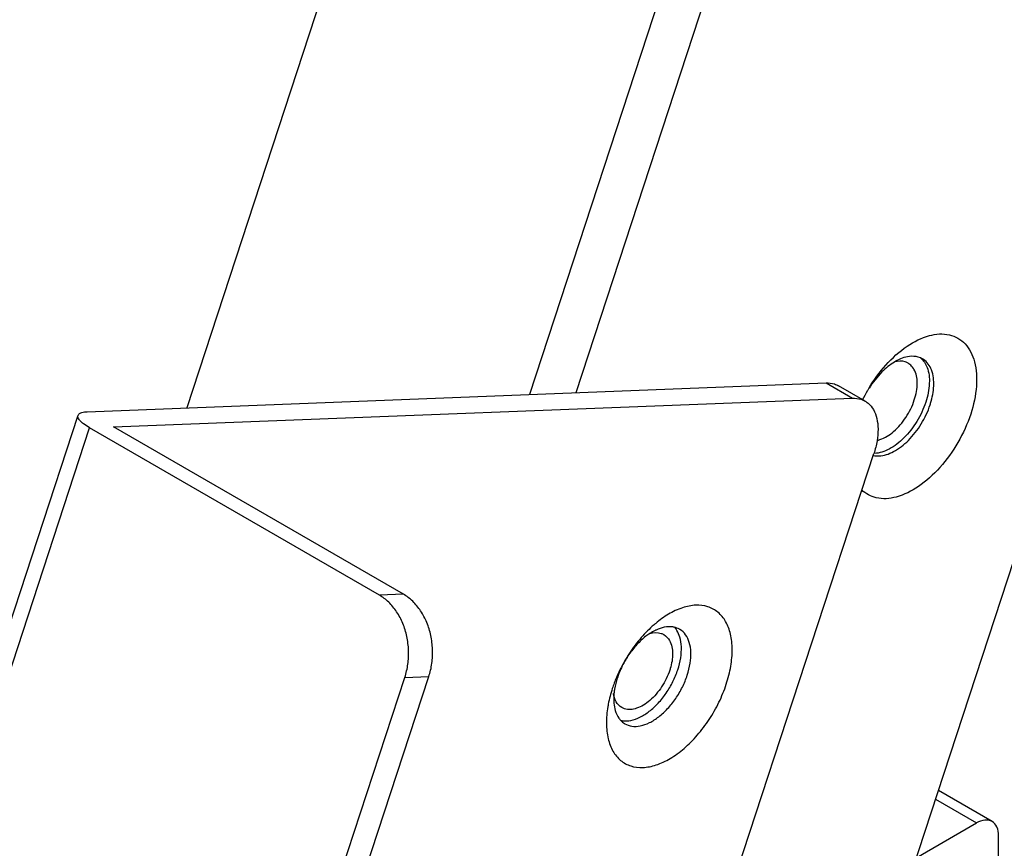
# Model space of a CAD drawing. Header units: inches. Extents: x 0 to 34, y 0 to 22.
# Tile 41 of 49: x 30.537 to 30.848, y 17.588 to 17.849. Entities that reach past the tile are written whole.
import ezdxf

# ---------------------------------------------------------------- set-up
doc = ezdxf.new("R2010")
doc.units = ezdxf.units.IN
doc.header["$LTSCALE"] = 1.87
doc.header["$MEASUREMENT"] = 0
doc.layers.get('0').update_dxf_attribs({"linetype": 'CONTINUOUS'})

msp = doc.modelspace()

# ---------------------------------------------------------------- linework, layer by layer
at = {"color": 6, "linetype": 'CONTINUOUS'}
for p, q in [((31.17905, 19.5269), (30.5896, 17.72699)), ((31.17905, 19.20091), (30.69774, 17.7312)), ((30.71243, 17.73177), (31.14736, 19.05988)), ((30.78273, 17.47203), (31.17905, 18.6822))]:
    msp.add_line(p, q, dxfattribs=at)
at = {"color": 7, "linetype": 'CONTINUOUS'}
for p, q in [((30.55821, 17.72576), (30.79127, 17.73484)), ((30.79127, 17.73484), (30.79962, 17.73002)), ((30.80358, 17.72911), (30.79523, 17.73393)), ((30.56656, 17.72094), (30.79962, 17.73002)), ((30.43768, 17.36536), (30.55533, 17.72462)), ((30.44134, 17.36139), (30.55899, 17.72065)), ((30.65037, 17.66788), (30.55899, 17.72065)), ((30.65794, 17.66818), (30.56656, 17.72094)), ((30.70047, 17.38922), (30.80636, 17.71255)), ((30.65794, 17.66818), (30.65037, 17.66788)), ((30.55252, 17.31855), (30.65841, 17.64189)), ((30.56009, 17.31885), (30.66597, 17.64218)), ((30.65841, 17.64189), (30.66597, 17.64218)), ((30.84365, 17.59649), (30.8267, 17.60627)), ((30.82578, 17.60347), (30.83872, 17.596)), ((30.81974, 17.58504), (30.83872, 17.596)), ((30.84568, 17.58002), (30.84568, 17.59198))]:
    msp.add_line(p, q, dxfattribs=at)
at = {"color": 6, "linetype": 'CONTINUOUS'}
for points, knots in [([(30.81689, 17.74644), (30.81902, 17.74789), (30.82325, 17.75007), (30.8301, 17.75068), (30.83577, 17.74741), (30.83866, 17.74116), (30.83903, 17.73337), (30.83782, 17.72786), (30.83689, 17.72501)], [0, 0, 0, 0, 0.180075, 0.328087, 0.461336, 0.609374, 0.789486, 1, 1, 1, 1]), ([(30.82106, 17.7427), (30.82199, 17.74194), (30.82365, 17.73935), (30.82392, 17.73642), (30.82385, 17.73472)], [0, 0, 0, 0, 0.415755, 1, 1, 1, 1]), ([(30.82524, 17.73392), (30.82531, 17.73562), (30.82502, 17.73872), (30.8231, 17.74156), (30.82181, 17.74235), (30.82169, 17.74242)], [0, 0, 0, 0, 0.527769, 0.95489, 1, 1, 1, 1]), ([(30.83689, 17.72501), (30.83587, 17.7219), (30.83315, 17.71591), (30.82757, 17.70811), (30.82097, 17.7021), (30.81404, 17.69852), (30.80737, 17.69793), (30.8038, 17.69987), (30.80253, 17.70106)], [0, 0, 0, 0, 0.20465, 0.409266, 0.597972, 0.759255, 0.891821, 1, 1, 1, 1]), ([(30.81991, 17.72269), (30.81876, 17.72081), (30.8162, 17.71749), (30.8129, 17.71489), (30.81115, 17.71396)], [0, 0, 0, 0, 0.528332, 1, 1, 1, 1]), ([(30.81254, 17.71315), (30.81429, 17.71408), (30.81759, 17.71669), (30.82015, 17.72001), (30.8213, 17.72189)], [0, 0, 0, 0, 0.471657, 1, 1, 1, 1]), ([(30.80622, 17.71195), (30.80678, 17.71183), (30.80901, 17.71164), (30.81111, 17.71239), (30.81254, 17.71315)], [0, 0, 0, 0, 0.258755, 1, 1, 1, 1]), ([(30.73567, 17.65574), (30.73684, 17.65609), (30.73845, 17.65623), (30.73983, 17.65558), (30.7401, 17.65542)], [0, 0, 0, 0, 0.791538, 1, 1, 1, 1]), ([(30.73942, 17.63896), (30.73837, 17.63736), (30.73606, 17.63465), (30.73201, 17.63198), (30.7289, 17.63162), (30.72771, 17.63203)], [0, 0, 0, 0, 0.39761, 0.735916, 1, 1, 1, 1])]:
    msp.add_open_spline(points, degree=3, knots=knots, dxfattribs=at)
for points in [[(30.81014, 17.74045), (30.81215, 17.7427), (30.81439, 17.74474), (30.81689, 17.74644)], [(30.80484, 17.73325), (30.80638, 17.73581), (30.80814, 17.73823), (30.81014, 17.74045)], [(30.81282, 17.74142), (30.81139, 17.74056), (30.81009, 17.7395), (30.80891, 17.73832)], [(30.81361, 17.74187), (30.81334, 17.74172), (30.81308, 17.74158), (30.81282, 17.74142)], [(30.81822, 17.74323), (30.81659, 17.74319), (30.81504, 17.74263), (30.81361, 17.74187)], [(30.82103, 17.74274), (30.82015, 17.7431), (30.81917, 17.74325), (30.81822, 17.74323)], [(30.82169, 17.74242), (30.82147, 17.74254), (30.82126, 17.74265), (30.82103, 17.74274)], [(30.80891, 17.73832), (30.80735, 17.73676), (30.806, 17.73501), (30.80485, 17.73313)], [(30.82385, 17.73472), (30.82377, 17.73268), (30.82335, 17.73067), (30.82272, 17.72874)], [(30.80279, 17.72947), (30.80329, 17.7305), (30.80383, 17.73152), (30.80441, 17.73251)], [(30.80441, 17.73251), (30.80455, 17.73276), (30.80469, 17.733), (30.80484, 17.73325)], [(30.82427, 17.72844), (30.82481, 17.73022), (30.82517, 17.73206), (30.82524, 17.73392)], [(30.82272, 17.72874), (30.82203, 17.72663), (30.82107, 17.7246), (30.81991, 17.72269)], [(30.8213, 17.72189), (30.82247, 17.7238), (30.82342, 17.72583), (30.82411, 17.72794)], [(30.82411, 17.72794), (30.82417, 17.72811), (30.82422, 17.72828), (30.82427, 17.72844)], [(30.81115, 17.71396), (30.80972, 17.7132), (30.80816, 17.71263), (30.80653, 17.7126)], [(30.7401, 17.65542), (30.74082, 17.65498), (30.74145, 17.65433), (30.74189, 17.65361)], [(30.74189, 17.65361), (30.74264, 17.65238), (30.74286, 17.65092), (30.74287, 17.64948)], [(30.74287, 17.64948), (30.74288, 17.64786), (30.7426, 17.64627), (30.74214, 17.64474)], [(30.74199, 17.64426), (30.74138, 17.64239), (30.74051, 17.64061), (30.73942, 17.63896)], [(30.74214, 17.64474), (30.74209, 17.64458), (30.74204, 17.64442), (30.74199, 17.64426)], [(30.72506, 17.63424), (30.72459, 17.63502), (30.72432, 17.63589), (30.72419, 17.6368)], [(30.72685, 17.63243), (30.72613, 17.63287), (30.7255, 17.63351), (30.72506, 17.63424)], [(30.72771, 17.63203), (30.72741, 17.63213), (30.72712, 17.63227), (30.72685, 17.63243)]]:
    msp.add_open_spline(points, degree=3, dxfattribs=at)
at = {"color": 7, "linetype": 'CONTINUOUS'}
for points in [[(30.81627, 17.74145), (30.81519, 17.74182), (30.81399, 17.74174), (30.81285, 17.74145)], [(30.81716, 17.74103), (30.81688, 17.74121), (30.81658, 17.74135), (30.81627, 17.74145)], [(30.81767, 17.74068), (30.81751, 17.74081), (30.81734, 17.74093), (30.81716, 17.74103)], [(30.81876, 17.73954), (30.81846, 17.73997), (30.81809, 17.74035), (30.81767, 17.74068)], [(30.81912, 17.72946), (30.81969, 17.7312), (30.82004, 17.73302), (30.82003, 17.73488)], [(30.81646, 17.72397), (30.81758, 17.72568), (30.81849, 17.72753), (30.81912, 17.72946)], [(30.81258, 17.7195), (30.81408, 17.7208), (30.81537, 17.72232), (30.81646, 17.72397)], [(30.80824, 17.71694), (30.80988, 17.71746), (30.8113, 17.7184), (30.81258, 17.7195)], [(30.80742, 17.71671), (30.8077, 17.71677), (30.80797, 17.71685), (30.80824, 17.71694)], [(30.74508, 17.65711), (30.74454, 17.65742), (30.74394, 17.65764), (30.74333, 17.65778)], [(30.74398, 17.6571), (30.74381, 17.65735), (30.74361, 17.65758), (30.74341, 17.6578)], [(30.74424, 17.65672), (30.74416, 17.65685), (30.74407, 17.65698), (30.74398, 17.6571)], [(30.73564, 17.65575), (30.73523, 17.65548), (30.73482, 17.65519), (30.73443, 17.65489)], [(30.72616, 17.64411), (30.72581, 17.64337), (30.72547, 17.64263), (30.72515, 17.64188)], [(30.72515, 17.64188), (30.72467, 17.64074), (30.72424, 17.63958), (30.72385, 17.6384)], [(30.72543, 17.64177), (30.72505, 17.64061), (30.72475, 17.63943), (30.72455, 17.63823)], [(30.72594, 17.64319), (30.72576, 17.64272), (30.72558, 17.64225), (30.72543, 17.64177)], [(30.72385, 17.6384), (30.72332, 17.63679), (30.72289, 17.63514), (30.72257, 17.63348)], [(30.72452, 17.63802), (30.72446, 17.63763), (30.72441, 17.63724), (30.72437, 17.63684)], [(30.72455, 17.63823), (30.72454, 17.63816), (30.72453, 17.63809), (30.72452, 17.63802)]]:
    msp.add_open_spline(points, degree=3, dxfattribs=at)
for points, knots in [([(30.82003, 17.73488), (30.82003, 17.73637), (30.81977, 17.73805), (30.81885, 17.73942), (30.81876, 17.73954)], [0, 0, 0, 0, 0.90788, 1, 1, 1, 1]), ([(30.79127, 17.73484), (30.79217, 17.73488), (30.79356, 17.73473), (30.79482, 17.73416), (30.79523, 17.73393)], [0, 0, 0, 0, 0.654396, 1, 1, 1, 1]), ([(30.79962, 17.73002), (30.80052, 17.73006), (30.80191, 17.7299), (30.80317, 17.72934), (30.80358, 17.7291)], [0, 0, 0, 0, 0.654396, 1, 1, 1, 1]), ([(30.80358, 17.7291), (30.80391, 17.72892), (30.80496, 17.72819), (30.8064, 17.72639), (30.80743, 17.72354), (30.80778, 17.72016), (30.80743, 17.7164), (30.80678, 17.71385), (30.80636, 17.71255)], [0, 0, 0, 0, 0.062834, 0.210355, 0.375131, 0.562366, 0.772159, 1, 1, 1, 1]), ([(30.55535, 17.72461), (30.5554, 17.72474), (30.55564, 17.72522), (30.55673, 17.72564), (30.55764, 17.72574), (30.55821, 17.72576)], [0, 0, 0, 0, 0.123929, 0.476129, 1, 1, 1, 1]), ([(30.55899, 17.72065), (30.55833, 17.72103), (30.55719, 17.72176), (30.55592, 17.7229), (30.55524, 17.72389), (30.55531, 17.72446), (30.55535, 17.72461)], [0, 0, 0, 0, 0.403984, 0.710977, 0.918234, 1, 1, 1, 1]), ([(30.65841, 17.64189), (30.65885, 17.64325), (30.6595, 17.6461), (30.65971, 17.65048), (30.65917, 17.65484), (30.65791, 17.65896), (30.65598, 17.66264), (30.65348, 17.6657), (30.65144, 17.66727), (30.65037, 17.66788)], [0, 0, 0, 0, 0.147545, 0.298261, 0.448903, 0.596568, 0.738576, 0.873314, 1, 1, 1, 1]), ([(30.66597, 17.64218), (30.66642, 17.64354), (30.66707, 17.64639), (30.66727, 17.65078), (30.66674, 17.65513), (30.66547, 17.65925), (30.66355, 17.66293), (30.66104, 17.66599), (30.65901, 17.66756), (30.65794, 17.66818)], [0, 0, 0, 0, 0.147545, 0.298261, 0.448903, 0.596568, 0.738576, 0.873314, 1, 1, 1, 1]), ([(30.7598, 17.6398), (30.76041, 17.64166), (30.76134, 17.6453), (30.76183, 17.65065), (30.76134, 17.65546), (30.75986, 17.65953), (30.75738, 17.66262), (30.75401, 17.66447), (30.75004, 17.66491), (30.74575, 17.66401), (30.74147, 17.66197), (30.73881, 17.66004), (30.73754, 17.65898)], [0, 0, 0, 0, 0.128303, 0.246274, 0.35156, 0.444212, 0.527181, 0.606726, 0.690529, 0.784516, 0.89129, 1, 1, 1, 1]), ([(30.73701, 17.65854), (30.73557, 17.65729), (30.73278, 17.65447), (30.72913, 17.64962), (30.72708, 17.64599), (30.72616, 17.64411)], [0, 0, 0, 0, 0.313077, 0.653879, 1, 1, 1, 1]), ([(30.73765, 17.65688), (30.73756, 17.65683), (30.73686, 17.6565), (30.73619, 17.65611), (30.73564, 17.65575)], [0, 0, 0, 0, 0.138169, 1, 1, 1, 1]), ([(30.73754, 17.65898), (30.73741, 17.65888), (30.73724, 17.65873), (30.73706, 17.65858), (30.73701, 17.65854)], [0, 0, 0, 0, 0.693104, 1, 1, 1, 1]), ([(30.74333, 17.65778), (30.74319, 17.65781), (30.74217, 17.65799), (30.74019, 17.65787), (30.73848, 17.65726), (30.73765, 17.65688)], [0, 0, 0, 0, 0.073842, 0.53089, 1, 1, 1, 1]), ([(30.74451, 17.64435), (30.74491, 17.64558), (30.74551, 17.64797), (30.74577, 17.65147), (30.74534, 17.65442), (30.74464, 17.65608), (30.74424, 17.65672)], [0, 0, 0, 0, 0.303533, 0.580049, 0.823833, 1, 1, 1, 1]), ([(30.7475, 17.64263), (30.74791, 17.64385), (30.7485, 17.64624), (30.74876, 17.64975), (30.74831, 17.65285), (30.74716, 17.6554), (30.74586, 17.65665), (30.74512, 17.65709), (30.74508, 17.65711)], [0, 0, 0, 0, 0.245072, 0.468209, 0.665033, 0.83661, 0.991592, 1, 1, 1, 1]), ([(30.73443, 17.65489), (30.73342, 17.65411), (30.73149, 17.65231), (30.72985, 17.65024), (30.72908, 17.64912)], [0, 0, 0, 0, 0.484905, 1, 1, 1, 1]), ([(30.72908, 17.64912), (30.7283, 17.64798), (30.72716, 17.64604), (30.72625, 17.64399), (30.72594, 17.64319)], [0, 0, 0, 0, 0.617589, 1, 1, 1, 1]), ([(30.7297, 17.62837), (30.7307, 17.62857), (30.73276, 17.62934), (30.73567, 17.63122), (30.73845, 17.63382), (30.74096, 17.63697), (30.74304, 17.64052), (30.74409, 17.64306), (30.74451, 17.64435)], [0, 0, 0, 0, 0.134817, 0.288063, 0.457054, 0.636516, 0.820011, 1, 1, 1, 1]), ([(30.72785, 17.62728), (30.72852, 17.6269), (30.73013, 17.62637), (30.73285, 17.62653), (30.73575, 17.62761), (30.73866, 17.62949), (30.74144, 17.63209), (30.74394, 17.63524), (30.74603, 17.63879), (30.74708, 17.64133), (30.7475, 17.64263)], [0, 0, 0, 0, 0.083063, 0.179559, 0.290141, 0.415842, 0.554446, 0.701679, 0.852131, 1, 1, 1, 1]), ([(30.72257, 17.63348), (30.72252, 17.63323), (30.72216, 17.63121), (30.72183, 17.62756), (30.72232, 17.62274), (30.7238, 17.61868), (30.72627, 17.61558), (30.72965, 17.61373), (30.73362, 17.6133), (30.73791, 17.61419), (30.74233, 17.6163), (30.7467, 17.61952), (30.75083, 17.62368), (30.75452, 17.62859), (30.75759, 17.634), (30.75917, 17.63785), (30.7598, 17.6398)], [0, 0, 0, 0, 0.011635, 0.093745, 0.167026, 0.231515, 0.289263, 0.344628, 0.402957, 0.468374, 0.542691, 0.625673, 0.715677, 0.810125, 0.906048, 1, 1, 1, 1]), ([(30.72437, 17.63684), (30.72429, 17.63607), (30.72426, 17.63505), (30.72433, 17.63404), (30.72435, 17.63381)], [0, 0, 0, 0, 0.768034, 1, 1, 1, 1]), ([(30.72435, 17.63381), (30.72442, 17.63301), (30.72472, 17.63133), (30.72555, 17.62948), (30.72633, 17.62854), (30.72653, 17.62833)], [0, 0, 0, 0, 0.399834, 0.850843, 1, 1, 1, 1]), ([(30.72661, 17.62835), (30.72675, 17.62831), (30.72777, 17.62813), (30.72882, 17.6282), (30.7297, 17.62837)], [0, 0, 0, 0, 0.139532, 1, 1, 1, 1]), ([(30.72653, 17.62833), (30.72689, 17.62795), (30.72733, 17.62759), (30.72782, 17.6273), (30.72785, 17.62728)], [0, 0, 0, 0, 0.92116, 1, 1, 1, 1]), ([(30.84365, 17.59649), (30.84298, 17.59687), (30.84116, 17.59714), (30.83954, 17.59647), (30.83872, 17.596)], [0, 0, 0, 0, 0.449538, 1, 1, 1, 1]), ([(30.84568, 17.59198), (30.84568, 17.59292), (30.84546, 17.59467), (30.84431, 17.5961), (30.84365, 17.59649)], [0, 0, 0, 0, 0.55092, 1, 1, 1, 1])]:
    msp.add_open_spline(points, degree=3, knots=knots, dxfattribs=at)

doc.saveas('drawing.dxf')
